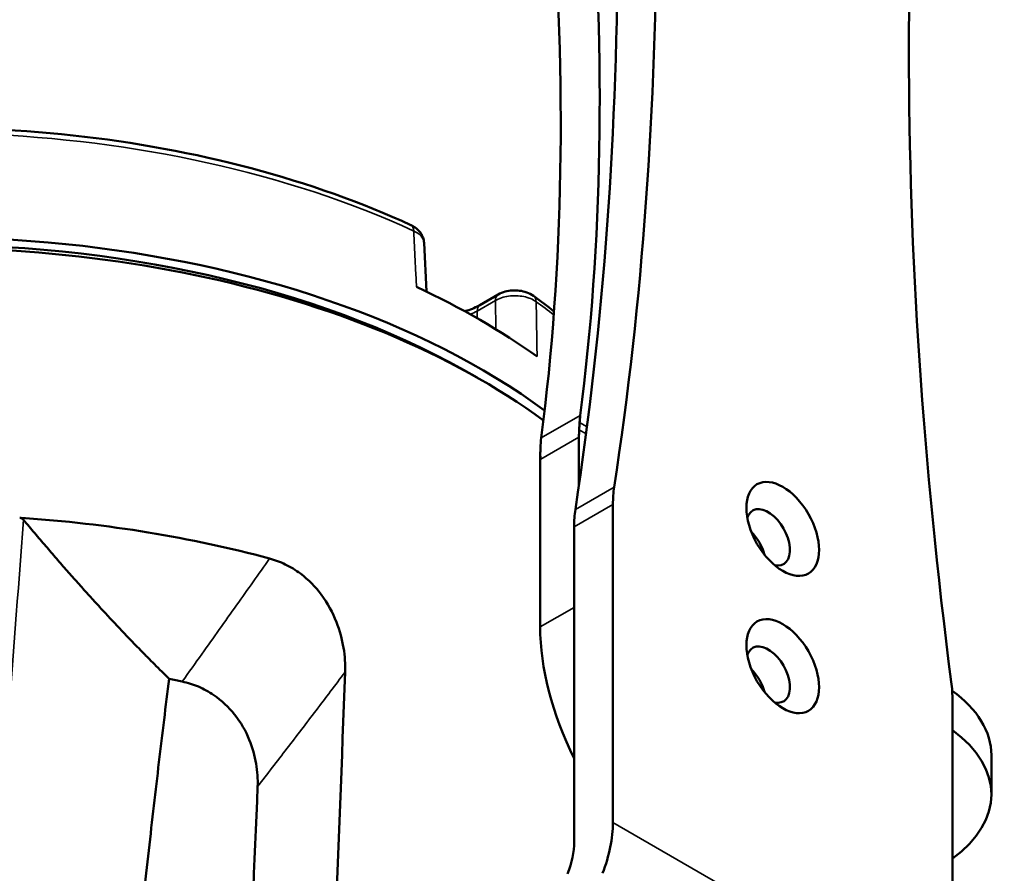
# Model space of a CAD drawing. Header units: millimetres. Extents: x 30 to 1646, y 30 to 1265.
# Tile 105 of 137: x 1180 to 1252, y 265 to 327. Entities that reach past the tile are written whole.
import ezdxf

# ---------------------------------------------------------------- set-up
doc = ezdxf.new("R2010")
doc.units = ezdxf.units.MM
doc.header["$LTSCALE"] = 6
doc.layers.add('Visible (ISO)', color=7, linetype='Continuous', lineweight=50)
doc.layers.add('Visible Narrow (ISO)', color=7, linetype='Continuous', lineweight=35)

msp = doc.modelspace()

# ---------------------------------------------------------------- linework, layer by layer
at = {"layer": 'Visible (ISO)'}
for p, q in [((1209.4332, 307.2516), (1209.2641, 310.797)), ((1213.3406, 306.2713), (1214.6673, 307.0373)), ((1220.5555, 296.6401), (1220.5555, 293.1267)), ((1217.727, 282.8174), (1217.727, 295.5281)), ((1223.0303, 268.5727), (1223.0303, 291.7481)), ((1220.2019, 267.1568), (1220.2019, 290.1151)), ((1247.7791, 277.4594), (1247.7791, 254.284)), ((1200.5738, 275.6595), (1200.5737, 275.6617)), ((1250.6106, 273.4766), (1250.6106, 270.6189))]:
    msp.add_line(p, q, dxfattribs=at)
for centre, major_axis, ratio, start_param, end_param in [((1037.7352, 444.4135), (145.4491, -215.6849), 0.5249871, 0.5374244, 0.9600917), ((1034.8959, 442.7743), (145.4491, -215.6849), 0.5249871, 0.5374244, 0.9600917), ((986.9549, 473.6168), (-169.1806, 293.0293), 0.5773503, 3.7660838, 4.0878979), ((984.1265, 471.9838), (169.1806, -293.0293), 0.5773503, 0.6244911, 0.9463052), ((1483.8545, 186.7316), (169.1806, -293.0293), 0.5773503, 3.7660838, 4.0878979), ((1173.1793, 278.3267), (56.9651, 0), 0.5773503, 0.6636424, 2.1266751), ((1173.1793, 277.5102), (-57, 0), 0.5773503, 3.8084551, 6.0339914), ((1207.8898, 311.1844), (0.4186, 0.9082), 0.5094302, 6.2830398, 6.2831852), ((1173.1793, 278.3267), (-56, 0), 0.5773503, 3.9181016, 5.5066763), ((1173.1793, 282.0009), (-56.8079, 0), 0.5773503, 3.8173198, 4.0366613), ((1227.7418, 292.5648), (5.6549, -8.3359), 0.5248363, 3.6764503, 3.7495774), ((1227.6265, 292.5576), (-5, 8.6603), 0.5773503, 0.7175568, 0.7853982), ((1224.903, 290.9253), (-5.6553, 8.3364), 0.5248384, 0.5348571, 0.6386172), ((1230.1014, 287.6656), (-5, 8.6603), 0.5773503, 0.6244911, 0.7853982), ((1227.273, 286.0326), (5, -8.6603), 0.5773503, 3.7660838, 3.9269908), ((1234.3441, 289.3494), (1.125, -1.9486), 0.5773503, 5.7923026, 9.9156606), ((1173.1793, 257.1114), (-58.6709, 0), 0.5773503, 4.2754556, 4.5973675), ((1232.5763, 288.3287), (1.125, -1.9486), 0.5773503, 1.127926, 2.0136667), ((1231.8692, 277.9184), (-7.25, 12.5574), 0.5773503, 5.2857971, 5.3052941), ((1229.0408, 276.2854), (8, -13.8564), 0.5773503, 3.9269908, 4.6011213), ((1234.3441, 279.3473), (1.125, -1.9486), 0.5773503, 5.7923026, 9.9156606), ((1126.2708, -200.29), (65.1429, 847.969), 0.0575872, 5.2083421, 5.3182579), ((1232.5763, 278.3267), (1.125, -1.9486), 0.5773503, 1.127926, 2.0136667), ((1173.1793, 250.9877), (-51.6557, 0), 0.5773503, 4.3468719, 4.3666812), ((1240.708, 281.5419), (5, -8.6603), 0.5773503, 0.7853982, 0.9463052), ((1237.6106, 273.4766), (13, 0), 0.5773503, 0, 0.6757992), ((1237.6106, 270.6189), (13, 0), 0.5773503, 5.6105682, 6.9558024), ((1134.1372, -95.2355), (54.2187, 705.7677), 0.0575872, 5.1512461, 5.2627013), ((1217.3735, 265.3067), (-4, -6.9282), 0.5773503, 1.8325957, 2.3561945), ((1216.6664, 265.1155), (2.5, 4.3301), 0.5773503, 4.9741884, 5.4977871)]:
    msp.add_ellipse(centre, major_axis=major_axis, ratio=ratio, start_param=start_param, end_param=end_param, dxfattribs=at)
for centre, major_axis in [((1235.4047, 289.9617), (1.875, -3.2476)), ((1235.4047, 279.9596), (-1.875, 3.2476))]:
    msp.add_ellipse(centre, major_axis=major_axis, ratio=0.5773503, dxfattribs=at)
for points, knots in [([(1144.2168, 314.5663), (1148.1321, 315.9234), (1152.327, 317.0023), (1161.0365, 318.5456), (1165.5505, 319.0098), (1174.6388, 319.2982), (1179.2125, 319.1223), (1188.1572, 318.1399), (1192.5277, 317.3336), (1200.8149, 315.1342), (1204.7312, 313.7415), (1208.3084, 312.0925)], [3.386316, 3.386316, 3.386316, 3.386316, 3.6292012, 3.6292012, 3.8720865, 3.8720865, 4.1149717, 4.1149717, 4.357857, 4.357857, 4.6007422, 4.6007422, 4.6007422, 4.6007422]), ([(1208.3148, 312.0895), (1208.399, 312.0504), (1208.4819, 312.0051), (1208.6461, 311.8977), (1208.7274, 311.8351), (1208.8824, 311.6889), (1208.9562, 311.605), (1209.0879, 311.4121), (1209.1456, 311.3027), (1209.2297, 311.065), (1209.2564, 310.9373), (1209.2636, 310.8073)], [4.60509664, 4.60509664, 4.60509664, 4.60509664, 4.7746986, 4.7746986, 4.94858835, 4.94858835, 5.1224781, 5.1224781, 5.29636785, 5.29636785, 5.46575551, 5.46575551, 5.46575551, 5.46575551]), ([(1214.6672, 307.0371), (1214.8306, 307.1315), (1214.9999, 307.1986), (1215.3447, 307.2945), (1215.5204, 307.3231), (1215.8736, 307.3461), (1216.0511, 307.3405), (1216.4025, 307.2943), (1216.5765, 307.2539), (1216.9165, 307.1307), (1217.0831, 307.0483), (1217.2415, 306.9337)], [3.1413514, 3.1413514, 3.1413514, 3.1413514, 3.4778755, 3.4778755, 3.8143997, 3.8143997, 4.1509239, 4.1509239, 4.4874481, 4.4874481, 4.8239723, 4.8239723, 4.8239723, 4.8239723]), ([(1213.3406, 306.2713), (1213.0746, 306.1177), (1212.756, 305.9778), (1212.3481, 305.8476), (1212.2944, 305.8312), (1212.2399, 305.8155)], [0, 0, 0, 0, 0.28026625, 0.28026625, 0.32204104, 0.32204104, 0.32204104, 0.32204104]), ([(1179.9093, 290.752), (1179.8933, 290.7548), (1179.8547, 290.7642), (1179.8149, 290.7654), (1179.7932, 290.7684)], [0.11516243, 0.11516243, 0.11516243, 0.11516243, 0.5, 1, 1, 1, 1]), ([(1180.072, 290.6237), (1180.0487, 290.6462), (1180.0257, 290.6687), (1179.9722, 290.7104), (1179.9413, 290.7286), (1179.9106, 290.7517)], [-0.021143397, -0.021143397, -0.021143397, -0.021143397, -0.011417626, -0.011417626, -0.000554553, -0.000554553, -0.000554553, -0.000554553]), ([(1198.0062, 287.8012), (1198.3925, 287.698), (1198.775, 287.5565), (1199.5355, 287.1885), (1199.9054, 286.9633), (1200.8415, 286.2638), (1201.3473, 285.7433), (1202.2475, 284.5369), (1202.6103, 283.8567), (1203.1273, 282.5446), (1203.2955, 281.91), (1203.4953, 280.6875), (1203.5296, 280.0937), (1203.5084, 279.5248)], [0.0003185, 0.0003185, 0.0003185, 0.0003185, 0.1280757, 0.1280757, 0.2596378, 0.2596378, 0.4791399, 0.4791399, 0.7232008, 0.7232008, 0.9500532, 0.9500532, 1.1739959, 1.1739959, 1.1739959, 1.1739959]), ([(1191.6427, 278.8409), (1192.0376, 278.7537), (1192.4295, 278.6306), (1193.2062, 278.301), (1193.5834, 278.0958), (1194.5219, 277.4574), (1195.0247, 276.9803), (1195.9125, 275.8662), (1196.2671, 275.2374), (1196.769, 274.0191), (1196.9307, 273.4294), (1197.1219, 272.2853), (1197.1533, 271.7258), (1197.1321, 271.1875)], [0.0000011, 0.0000011, 0.0000011, 0.0000011, 0.1268564, 0.1268564, 0.2567194, 0.2567194, 0.4675692, 0.4675692, 0.6984752, 0.6984752, 0.9114534, 0.9114534, 1.1228833, 1.1228833, 1.1228833, 1.1228833])]:
    msp.add_open_spline(points, degree=3, knots=knots, dxfattribs=at)
for points in [[(1217.2415, 306.9338), (1217.7535, 306.5636), (1218.2519, 306.1867), (1218.7365, 305.8034)], [(1220.6011, 297.7116), (1220.5927, 297.5428), (1220.5829, 297.367), (1220.5717, 297.1842)], [(1217.7351, 295.5242), (1217.7478, 295.6322), (1217.7521, 295.7423), (1217.7542, 295.8495)]]:
    msp.add_open_spline(points, degree=3, dxfattribs=at)
for points, weights in [([(1190.6835, 279.0466), (1185.7165, 283.8717), (1180.072, 290.6237)], [1.07887384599, 1.05224486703, 1.0094599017]), ([(1179.8935, 288.2096), (1179.8949, 288.2075), (1179.8963, 288.2054)], [1.02732418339, 1.02733852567, 1.02735286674]), ([(1182.4569, 196.1079), (1186.8031, 247.8926), (1190.6835, 279.0466)], [1.00120402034, 1.01092957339, 1.00205149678])]:
    msp.add_rational_spline(points, weights, degree=2, dxfattribs=at)
at = {"layer": 'Visible Narrow (ISO)'}
for p, q in [((1214.4603, 306.5937), (1213.1336, 305.8277)), ((1214.4603, 306.5937), (1214.4966, 304.5103)), ((1213.1336, 305.8277), (1213.1258, 305.3205)), ((1220.6466, 298.2237), (1217.8073, 296.5845)), ((1221.0751, 296.8936), (1220.5717, 297.1842)), ((1220.6011, 297.7116), (1221.1406, 297.4001)), ((1220.5555, 296.6401), (1217.7798, 295.0375)), ((1223.1217, 293.0035), (1220.2933, 291.3705)), ((1223.0303, 291.7481), (1220.2019, 290.1151)), ((1217.727, 282.8174), (1220.2019, 284.2463)), ((1203.1533, 279.0547), (1203.1533, 279.0553)), ((1202.42, 278.087), (1202.42, 278.086)), ((1223.0303, 268.5727), (1247.7791, 254.284))]:
    msp.add_line(p, q, dxfattribs=at)
for centre, major_axis, ratio, start_param, end_param in [((1173.1793, 286.1119), (-56.6321, 0), 0.5773503, 4.0386376, 5.2557533), ((1207.8898, 311.1844), (0.4186, 0.9082), 0.5094302, 5.4827687, 6.28304), ((1215.1673, 306.1713), (-0.5, 0.866), 0.5773503, 0.0002573, 0.7679448), ((1216.6555, 306.1235), (0.586, 0.8103), 0.6380811, 5.5951092, 6.2830953), ((1173.1793, 286.1119), (-56.6321, 0), 0.5773503, 3.7782141, 3.8153442), ((1210.2432, 307.4965), (-4.0876, 0), 0.5773503, 2.200402, 2.3561945), ((1213.8406, 305.4053), (-0.5, 0.866), 0.5773503, 0, 0.7679449)]:
    msp.add_ellipse(centre, major_axis=major_axis, ratio=ratio, start_param=start_param, end_param=end_param, dxfattribs=at)
for points, knots in [([(1208.5133, 311.6638), (1208.6593, 311.5981), (1208.9184, 311.4422), (1209.1779, 311.1529), (1209.255, 310.9275), (1209.2636, 310.8079), (1209.2641, 310.797)], [0.00000024, 0.00000024, 0.00000024, 0.00000024, 0.16666667, 0.33333333, 0.5, 0.5166784, 0.5166784, 0.5166784, 0.5166784]), ([(1208.5133, 311.6638), (1208.5353, 311.2095), (1208.5805, 310.3016), (1208.6437, 308.9453), (1208.6889, 308.0423), (1208.7107, 307.5917)], [0.00000001, 0.00000001, 0.00000001, 0.00000001, 0.33333333, 0.66666667, 0.99999995, 0.99999995, 0.99999995, 0.99999995]), ([(1214.4603, 306.5937), (1214.5925, 306.6728), (1214.8941, 306.8091), (1215.423, 306.9318), (1215.9871, 306.9633), (1216.5424, 306.901), (1217.0455, 306.75), (1217.3199, 306.5979), (1217.4366, 306.512)], [0.00000572, 0.00000572, 0.00000572, 0.00000572, 0.16666667, 0.33333333, 0.5, 0.66666667, 0.83333333, 1, 1, 1, 1]), ([(1217.5038, 302.5149), (1217.4964, 302.9573), (1217.4895, 303.3998), (1217.482, 303.8434), (1217.4744, 304.287), (1217.4663, 304.7316), (1217.4587, 305.1764), (1217.4511, 305.6212), (1217.4441, 306.0661), (1217.4365, 306.512)], [0.00000005, 0.00000005, 0.00000005, 0.00000005, 0.33333333, 0.33333333, 0.33333333, 0.66666667, 0.66666667, 0.66666667, 1, 1, 1, 1]), ([(1217.7798, 295.0375), (1217.7765, 295.0954), (1217.7692, 295.2082), (1217.7482, 295.3706), (1217.7433, 295.4689), (1217.7351, 295.5242)], [0, 0, 0, 0, 0.33333333, 0.66666667, 0.99548093, 0.99548093, 0.99548093, 0.99548093]), ([(1198.0062, 287.8012), (1197.207, 286.6681), (1196.4066, 285.5385), (1195.6055, 284.4103), (1194.7605, 283.2204), (1193.9148, 282.032), (1193.0694, 280.8445), (1192.5936, 280.1764), (1192.118, 279.5085), (1191.6427, 278.8409)], [0, 0, 0, 0, 0.37761159, 0.37761159, 0.37761159, 0.7758875, 0.7758875, 0.7758875, 0.99999975, 0.99999975, 0.99999975, 0.99999975]), ([(1197.1321, 271.1875), (1197.8468, 272.1091), (1199.2723, 273.9559), (1201.3976, 276.7355), (1202.8056, 278.5945), (1203.5084, 279.5248)], [0.00001929, 0.00001929, 0.00001929, 0.00001929, 0.33333333, 0.66666667, 1, 1, 1, 1])]:
    msp.add_open_spline(points, degree=3, knots=knots, dxfattribs=at)
msp.add_open_spline([(1173.2172, 195.3149), (1173.9345, 205.9324), (1175.4025, 227.1518), (1177.6878, 258.9212), (1179.2659, 280.0617), (1180.072, 290.6237)], degree=3, dxfattribs=at)

doc.saveas('drawing.dxf')
